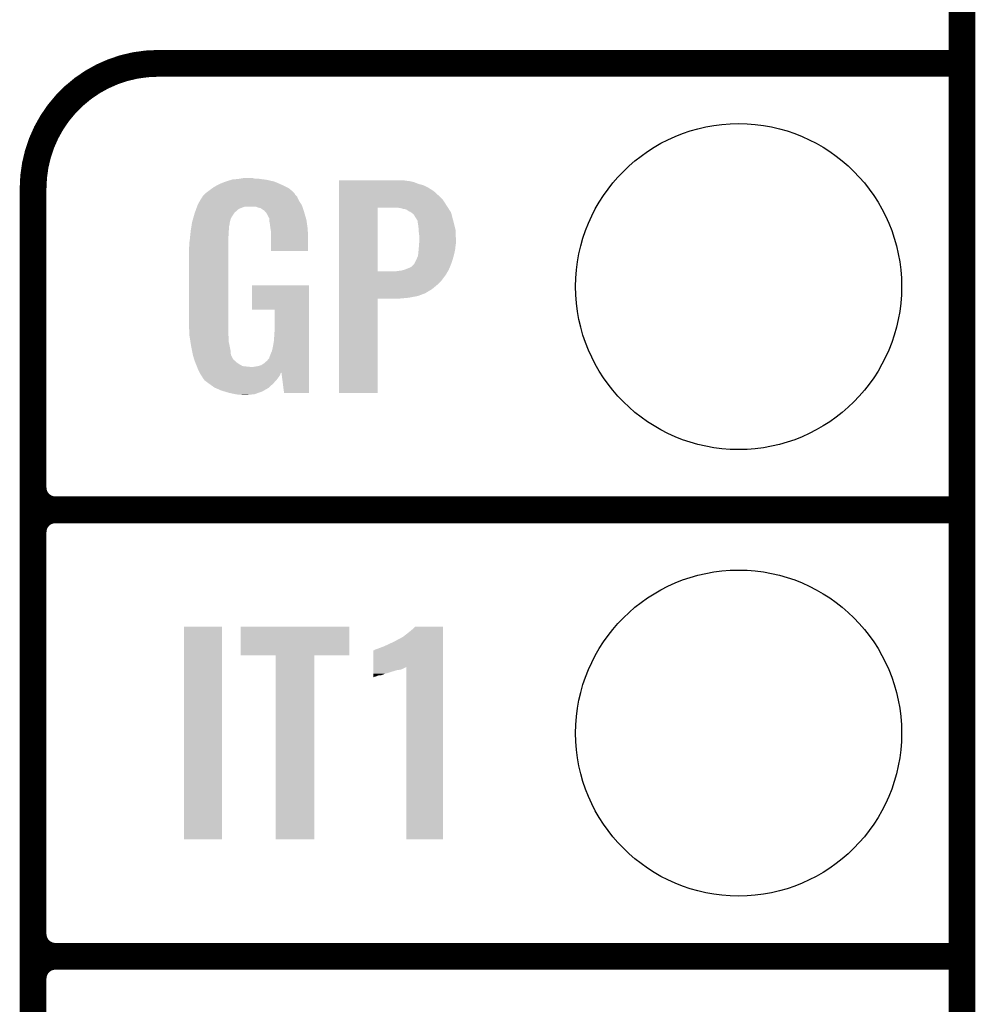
# Model space of a CAD drawing. Extents: x -1.3 to 24.2, y -3.9 to 56.
# Tile 20 of 45: x 18.8 to 24.2, y 13.7 to 19.3. Entities that reach past the tile are written whole.
import ezdxf

# ---------------------------------------------------------------- set-up
doc = ezdxf.new("R2010")
doc.units = 0
doc.layers.get('0').update_dxf_attribs({"linetype": 'CONTINUOUS'})
for name, color, linetype in [('LIFE_METRICS_CLICK_V101_GKO', 9, 'CONTINUOUS'), ('LIFE_METRICS_CLICK_V101_GTO', 11, 'CONTINUOUS'), ('LIFE_METRICS_CLICK_V101_GTS', 8, 'CONTINUOUS')]:
    doc.layers.add(name, color=color, linetype=linetype)

# ---------------------------------------------------------------- blocks, each defined once
blk = doc.blocks.new('ROUND_48')
blk.add_circle((0, 0), 0.9271)

msp = doc.modelspace()

# ---------------------------------------------------------------- linework, layer by layer
at = {"layer": 'LIFE_METRICS_CLICK_V101_GKO', "const_width": 0.1524}
msp.add_lwpolyline([(24.13, -1.27), (24.13, 55.88)], dxfattribs=at)
at = {"layer": 'LIFE_METRICS_CLICK_V101_GTO', "const_width": 0.1524}
for points in [[(19.558, 19.05, 0.4142136), (18.8468, 18.3388)], [(18.8468, 16.637, 0.4142136), (18.9738, 16.51)], [(18.9738, 16.51, 0.4142136), (18.8468, 16.383)], [(18.9738, 16.51, 0.4142136), (18.8468, 16.383)], [(18.8468, 14.097, 0.4142136), (18.9738, 13.97)], [(18.9738, 13.97, 0.4142136), (18.8468, 13.843)], [(18.9738, 13.97, 0.4142136), (18.8468, 13.843)]]:
    msp.add_lwpolyline(points, format="xyb", dxfattribs=at)
for points in [[(19.558, 19.05), (24.13, 19.05)], [(18.8468, -0.5588), (18.8468, 18.3388)], [(18.9738, 16.51), (24.13, 16.51)], [(18.9738, 16.51), (24.13, 16.51)], [(18.8468, 14.097), (18.8468, 16.383)], [(18.9738, 13.97), (24.13, 13.97)], [(18.9738, 13.97), (24.13, 13.97)], [(18.8468, 11.557), (18.8468, 13.843)]]:
    msp.add_lwpolyline(points, dxfattribs=at)
at = {"layer": 'LIFE_METRICS_CLICK_V101_GTO'}
for points in [[(19.90852, 18.3642), (19.933918, 18.37436), (20.249968, 18.3642), (20.226744, 18.37436)], [(19.933918, 18.37436), (19.941532, 18.376898), (20.226744, 18.37436), (20.220942, 18.376898)], [(19.941532, 18.376898), (19.95678, 18.38198), (20.220942, 18.376898), (20.199346, 18.38198)], [(19.95678, 18.38198), (19.973714, 18.38706), (20.199346, 18.38198), (20.177758, 18.38706)], [(19.973714, 18.38706), (19.982182, 18.3896), (20.177758, 18.38706), (20.15871, 18.3896)], [(19.982182, 18.3896), (20.01266, 18.39214), (20.15871, 18.3896), (20.13966, 18.39214)], [(20.01266, 18.39214), (20.0279, 18.39468), (20.13966, 18.39214), (20.124422, 18.39468)], [(20.0279, 18.39468), (20.043142, 18.39722), (20.106642, 18.39468), (20.096482, 18.39722)], [(20.58672, 18.38198), (20.586722, 18.38452), (20.97024, 18.38198), (20.955002, 18.38452)], [(20.58672, 18.37944), (20.58672, 18.38198), (20.990558, 18.37944), (20.97024, 18.38198)], [(20.58672, 18.374358), (20.58672, 18.37944), (21.013422, 18.374358), (20.990558, 18.37944)], [(20.58672, 18.364198), (20.58672, 18.374358), (21.03882, 18.364198), (21.013422, 18.374358)], [(19.824702, 18.30832), (19.84756, 18.3261), (20.33524, 18.30832), (20.31746, 18.3261)], [(19.84756, 18.3261), (19.847562, 18.326102), (20.31746, 18.3261), (20.317458, 18.326102)], [(19.847562, 18.326102), (19.86502, 18.3388), (20.317458, 18.326102), (20.302218, 18.3388)], [(19.86502, 18.3388), (19.8755, 18.346422), (20.302218, 18.3388), (20.286976, 18.346422)], [(19.8755, 18.346422), (19.899084, 18.35912), (20.286976, 18.346422), (20.26158, 18.35912)], [(19.899084, 18.35912), (19.90852, 18.3642), (20.26158, 18.35912), (20.249968, 18.3642)], [(20.58672, 18.35658), (20.58672, 18.364198), (21.06676, 18.35658), (21.03882, 18.364198)], [(20.58672, 18.341338), (20.58672, 18.35658), (21.09724, 18.341338), (21.06676, 18.35658)], [(20.58672, 18.323558), (20.58672, 18.341338), (21.125182, 18.323558), (21.09724, 18.341338)], [(20.58672, 18.29816), (20.58672, 18.323558), (21.15312, 18.29816), (21.125182, 18.323558)], [(19.78406, 18.247362), (19.79676, 18.27022), (20.372648, 18.247362), (20.358102, 18.27022)], [(19.79676, 18.27022), (19.811994, 18.293076), (20.358102, 18.27022), (20.347942, 18.293076)], [(19.811994, 18.293076), (19.812, 18.293084), (20.347942, 18.293076), (20.347936, 18.293084)], [(19.812, 18.293084), (19.812006, 18.295626), (20.347936, 18.293084), (20.345394, 18.295626)], [(19.812006, 18.295626), (19.81962, 18.30324), (20.345394, 18.295626), (20.337782, 18.30324)], [(19.81962, 18.30324), (19.824696, 18.308316), (20.337782, 18.30324), (20.335242, 18.308316)], [(19.824696, 18.308316), (19.824702, 18.30832), (20.335242, 18.308316), (20.33524, 18.30832)], [(20.586718, 18.272758), (20.58672, 18.29816), (21.17852, 18.272758), (21.15312, 18.29816)], [(20.586718, 18.22958), (20.586718, 18.272758), (21.20628, 18.22958), (21.17852, 18.272758)], [(19.76815, 18.204176), (19.769086, 18.206718), (19.99488, 18.204176), (19.999956, 18.206718)], [(19.769086, 18.206718), (19.772828, 18.216878), (19.999956, 18.206718), (20.010118, 18.216878)], [(19.772828, 18.216878), (19.775636, 18.2245), (20.010118, 18.216878), (20.022818, 18.2245)], [(19.775636, 18.2245), (19.779378, 18.234658), (20.022818, 18.2245), (20.050758, 18.234658)], [(19.779378, 18.234658), (19.77938, 18.23466), (20.050758, 18.234658), (20.114256, 18.23466)], [(19.77938, 18.23466), (19.782186, 18.24228), (20.37842, 18.23466), (20.37588, 18.24228)], [(19.782186, 18.24228), (19.78406, 18.247362), (20.37588, 18.24228), (20.372648, 18.247362)], [(20.126958, 18.229582), (20.114256, 18.23466), (20.380114, 18.229582), (20.37842, 18.23466)], [(20.139658, 18.227042), (20.126958, 18.229582), (20.38096, 18.227042), (20.380114, 18.229582)], [(20.154898, 18.216882), (20.139658, 18.227042), (20.384346, 18.216882), (20.38096, 18.227042)], [(20.159976, 18.214342), (20.154898, 18.216882), (20.385194, 18.214342), (20.384346, 18.216882)], [(20.168688, 18.20418), (20.159976, 18.214342), (20.38858, 18.20418), (20.385194, 18.214342)], [(20.586712, 17.866382), (20.586718, 18.22958), (20.80768, 17.866382), (20.807702, 18.22958)], [(20.934682, 18.22704), (20.914358, 18.22958), (21.207914, 18.22704), (21.20628, 18.22958)], [(20.95246, 18.22196), (20.934682, 18.22704), (21.21118, 18.22196), (21.207914, 18.22704)], [(20.967704, 18.219416), (20.95246, 18.22196), (21.212814, 18.219416), (21.21118, 18.22196)], [(20.982942, 18.20926), (20.967704, 18.219416), (21.219344, 18.20926), (21.212814, 18.219416)], [(20.988024, 18.20672), (20.982942, 18.20926), (21.220978, 18.20672), (21.219344, 18.20926)], [(20.990566, 18.206716), (20.988024, 18.20672), (21.22098, 18.206716), (21.220978, 18.20672)], [(20.997334, 18.20164), (20.990566, 18.206716), (21.224242, 18.20164), (21.22098, 18.206716)], [(19.75104, 18.145762), (19.75757, 18.16862), (19.965786, 18.145762), (19.972018, 18.16862)], [(19.75757, 18.16862), (19.763376, 18.18894), (19.972018, 18.16862), (19.98472, 18.18894)], [(19.763376, 18.18894), (19.76628, 18.1991), (19.98472, 18.18894), (19.991494, 18.1991)], [(19.76628, 18.1991), (19.76815, 18.204176), (19.991494, 18.1991), (19.99488, 18.204176)], [(20.17522, 18.19656), (20.168688, 18.20418), (20.390822, 18.19656), (20.38858, 18.20418)], [(20.18538, 18.176242), (20.17522, 18.19656), (20.396798, 18.176242), (20.390822, 18.19656)], [(20.190456, 18.168626), (20.18538, 18.176242), (20.399038, 18.168626), (20.396798, 18.176242)], [(20.19046, 18.160998), (20.190456, 18.168626), (20.40128, 18.160998), (20.399038, 18.168626)], [(20.19046, 18.153382), (20.19046, 18.160998), (20.402368, 18.153382), (20.40128, 18.160998)], [(20.193, 18.140678), (20.19046, 18.153382), (20.404184, 18.140678), (20.402368, 18.153382)], [(21.010882, 18.191476), (20.997334, 18.20164), (21.226918, 18.191476), (21.224242, 18.20164)], [(21.02358, 18.17116), (21.010882, 18.191476), (21.232262, 18.17116), (21.226918, 18.191476)], [(21.0312, 18.15846), (21.02358, 18.17116), (21.235604, 18.15846), (21.232262, 18.17116)], [(21.03374, 18.15338), (21.0312, 18.15846), (21.23694, 18.15338), (21.235604, 18.15846)], [(21.03374, 18.153376), (21.03374, 18.15338), (21.236942, 18.153376), (21.23694, 18.15338)], [(21.03374, 18.150838), (21.03374, 18.153376), (21.237576, 18.150838), (21.236942, 18.153376)], [(21.03628, 18.1356), (21.03374, 18.150838), (21.241386, 18.1356), (21.237576, 18.150838)], [(19.74128, 18.07718), (19.743152, 18.094958), (19.95932, 18.07718), (19.95932, 18.094958)], [(19.743152, 18.094958), (19.74342, 18.0975), (19.95932, 18.094958), (19.959742, 18.0975)], [(19.74342, 18.0975), (19.745424, 18.110198), (19.959742, 18.0975), (19.96186, 18.110198)], [(19.745424, 18.110198), (19.74743, 18.122898), (19.96186, 18.110198), (19.96186, 18.122898)], [(19.74743, 18.122898), (19.749034, 18.133058), (19.96186, 18.122898), (19.9644, 18.133058)], [(19.749034, 18.133058), (19.750236, 18.140678), (19.9644, 18.133058), (19.9644, 18.140678)], [(19.750236, 18.140678), (19.75104, 18.145762), (19.9644, 18.140678), (19.965786, 18.145762)], [(20.19554, 18.12036), (20.193, 18.140678), (20.407086, 18.12036), (20.404184, 18.140678)], [(20.197496, 18.107658), (20.19554, 18.12036), (20.4089, 18.107658), (20.407086, 18.12036)], [(20.20062, 18.087342), (20.197496, 18.107658), (20.409748, 18.087342), (20.4089, 18.107658)], [(21.03882, 18.11782), (21.03628, 18.1356), (21.24583, 18.11782), (21.241386, 18.1356)], [(21.03991, 18.102578), (21.03882, 18.11782), (21.24964, 18.102578), (21.24583, 18.11782)], [(21.04136, 18.08226), (21.03991, 18.102578), (21.250488, 18.08226), (21.24964, 18.102578)], [(19.7358, 18.03146), (19.73834, 18.04924), (19.95678, 18.03146), (19.95678, 18.04924)], [(19.73834, 18.04924), (19.738874, 18.054318), (19.95678, 18.04924), (19.95678, 18.054318)], [(19.738874, 18.054318), (19.74128, 18.07718), (19.95678, 18.054318), (19.95932, 18.07718)], [(20.20062, 18.0467), (20.20062, 18.087342), (20.41144, 18.0467), (20.409748, 18.087342)], [(20.20062, 17.983222), (20.20062, 18.0467), (20.411418, 17.983222), (20.41144, 18.0467)], [(21.0439, 18.067018), (21.04136, 18.08226), (21.251122, 18.067018), (21.250488, 18.08226)], [(21.042726, 18.026378), (21.0439, 18.04162), (21.25218, 18.026378), (21.25218, 18.04162)], [(21.0439, 18.04162), (21.0439, 18.067018), (21.25218, 18.04162), (21.251122, 18.067018)], [(19.73326, 17.998442), (19.7358, 18.013682), (19.95678, 17.998442), (19.95678, 18.013682)], [(19.73326, 17.57426), (19.73326, 17.998442), (19.95678, 17.57426), (19.95678, 17.998442)], [(19.7358, 18.013682), (19.7358, 18.03146), (19.95678, 18.013682), (19.95678, 18.03146)], [(20.411418, 17.9832), (20.20062, 17.983222), (20.411418, 17.9832), (20.411418, 17.983222)], [(21.037294, 17.96542), (21.03882, 17.98066), (21.24202, 17.96542), (21.245406, 17.98066)], [(21.03882, 17.98066), (21.039512, 17.98828), (21.245406, 17.98066), (21.2471, 17.98828)], [(21.039512, 17.98828), (21.04136, 18.0086), (21.2471, 17.98828), (21.249356, 18.0086)], [(21.04136, 18.0086), (21.041554, 18.011142), (21.249356, 18.0086), (21.24964, 18.011142)], [(21.041554, 18.011142), (21.042726, 18.026378), (21.24964, 18.011142), (21.25218, 18.026378)], [(21.013418, 17.907002), (21.02866, 17.93748), (21.22424, 17.907002), (21.2344, 17.93748)], [(21.02866, 17.93748), (21.036278, 17.955258), (21.2344, 17.93748), (21.239248, 17.955258)], [(21.036278, 17.955258), (21.037294, 17.96542), (21.239248, 17.955258), (21.24202, 17.96542)], [(20.906738, 17.86636), (20.92198, 17.8689), (21.205614, 17.86636), (21.207094, 17.8689)], [(20.92198, 17.8689), (20.942298, 17.87144), (21.207094, 17.8689), (21.208576, 17.87144)], [(20.942298, 17.87144), (20.960068, 17.876518), (21.208576, 17.87144), (21.21154, 17.876518)], [(20.960068, 17.876518), (20.960082, 17.876522), (21.21154, 17.876518), (21.21154, 17.876522)], [(20.960082, 17.876522), (20.9804, 17.88414), (21.21154, 17.876522), (21.214714, 17.88414)], [(20.9804, 17.88414), (20.998176, 17.891758), (21.214714, 17.88414), (21.217888, 17.891758)], [(20.998176, 17.891758), (21.013418, 17.907), (21.217888, 17.891758), (21.224238, 17.907)], [(21.013418, 17.907), (21.013418, 17.907002), (21.224238, 17.907), (21.22424, 17.907002)], [(20.58671, 17.81556), (20.586712, 17.84604), (21.170898, 17.81556), (21.19376, 17.84604)], [(20.58671, 17.79016), (20.58671, 17.81556), (21.1455, 17.79016), (21.170898, 17.81556)], [(20.586712, 17.86636), (20.586712, 17.866382), (20.906738, 17.86636), (20.80768, 17.866382)], [(20.586712, 17.84604), (20.586712, 17.86636), (21.19376, 17.84604), (21.205614, 17.86636)], [(20.0914, 17.647942), (20.09142, 17.787598), (20.416514, 17.647942), (20.41652, 17.787598)], [(20.09142, 17.787598), (20.091422, 17.78762), (20.41652, 17.787598), (20.091422, 17.78762)], [(20.58671, 17.764758), (20.58671, 17.79016), (21.115018, 17.764758), (21.1455, 17.79016)], [(20.58671, 17.7419), (20.58671, 17.764758), (21.076922, 17.7419), (21.115018, 17.764758)], [(20.5867, 17.175502), (20.586708, 17.711398), (20.807658, 17.175502), (20.80768, 17.711398)], [(20.586708, 17.7165), (20.58671, 17.72666), (20.982942, 17.7165), (21.036278, 17.72666)], [(20.586708, 17.71142), (20.586708, 17.7165), (20.927062, 17.71142), (20.982942, 17.7165)], [(20.586708, 17.711398), (20.586708, 17.71142), (20.80768, 17.711398), (20.927062, 17.71142)], [(20.58671, 17.72666), (20.58671, 17.7419), (21.036278, 17.72666), (21.076922, 17.7419)], [(20.220918, 17.64792), (20.0914, 17.647942), (20.416514, 17.64792), (20.416514, 17.647942)], [(20.22094, 17.536158), (20.220918, 17.64792), (20.41651, 17.536158), (20.416514, 17.64792)], [(19.735528, 17.51076), (19.73326, 17.57426), (19.95678, 17.51076), (19.95678, 17.57426)], [(20.2184, 17.49806), (20.22094, 17.536158), (20.416508, 17.49806), (20.41651, 17.536158)], [(19.7358, 17.503142), (19.735528, 17.51076), (19.957734, 17.503142), (19.95678, 17.51076)], [(19.737834, 17.490438), (19.7358, 17.503142), (19.95932, 17.490438), (19.957734, 17.503142)], [(19.741492, 17.467578), (19.737834, 17.490438), (19.95932, 17.467578), (19.95932, 17.490438)], [(20.21586, 17.46504), (20.2184, 17.49806), (20.416508, 17.46504), (20.416508, 17.49806)], [(19.745148, 17.44472), (19.741492, 17.467578), (19.9644, 17.44472), (19.95932, 17.467578)], [(19.74596, 17.43964), (19.745148, 17.44472), (19.965416, 17.43964), (19.9644, 17.44472)], [(19.750024, 17.41932), (19.74596, 17.43964), (19.96948, 17.41932), (19.965416, 17.43964)], [(20.2057, 17.414242), (20.21078, 17.4371), (20.416506, 17.414242), (20.416506, 17.4371)], [(20.21078, 17.4371), (20.21586, 17.46504), (20.416506, 17.4371), (20.416508, 17.46504)], [(19.755614, 17.391378), (19.750024, 17.41932), (19.972022, 17.391378), (19.96948, 17.41932)], [(19.75612, 17.388838), (19.755614, 17.391378), (19.973294, 17.388838), (19.972022, 17.391378)], [(19.761454, 17.37106), (19.75612, 17.388838), (19.982182, 17.37106), (19.973294, 17.388838)], [(19.762218, 17.368516), (19.761454, 17.37106), (19.984722, 17.368516), (19.982182, 17.37106)], [(19.76374, 17.36344), (19.762218, 17.368516), (19.987264, 17.36344), (19.984722, 17.368516)], [(20.177762, 17.358362), (20.19046, 17.373606), (20.416504, 17.358362), (20.416504, 17.373606)], [(20.19046, 17.373606), (20.190462, 17.376142), (20.416504, 17.373606), (20.416504, 17.376142)], [(20.190462, 17.376142), (20.193, 17.38376), (20.416504, 17.376142), (20.416504, 17.38376)], [(20.193, 17.38376), (20.19808, 17.39646), (20.416504, 17.38376), (20.416504, 17.39646)], [(20.19808, 17.39646), (20.2057, 17.414242), (20.416504, 17.39646), (20.416506, 17.414242)], [(19.76374, 17.363438), (19.76374, 17.36344), (19.987268, 17.363438), (19.987264, 17.36344)], [(19.766598, 17.355818), (19.76374, 17.363438), (19.99742, 17.355818), (19.987268, 17.363438)], [(19.769456, 17.3482), (19.766598, 17.355818), (20.00504, 17.3482), (19.99742, 17.355818)], [(19.77136, 17.34312), (19.769456, 17.3482), (20.012662, 17.34312), (20.00504, 17.3482)], [(19.773538, 17.338042), (19.77136, 17.34312), (20.020278, 17.338042), (20.012662, 17.34312)], [(19.777892, 17.32788), (19.773538, 17.338042), (20.038064, 17.32788), (20.020278, 17.338042)], [(19.77898, 17.32534), (19.777892, 17.32788), (20.06092, 17.32534), (20.038064, 17.32788)], [(19.77898, 17.325338), (19.77898, 17.32534), (20.06094, 17.325338), (20.06092, 17.32534)], [(19.779828, 17.3228), (19.77898, 17.325338), (20.086318, 17.3228), (20.06094, 17.325338)], [(19.78406, 17.310102), (19.779828, 17.3228), (20.416502, 17.310102), (20.416502, 17.3228)], [(19.792222, 17.29378), (19.78406, 17.310102), (20.416502, 17.29378), (20.416502, 17.310102)], [(20.096482, 17.3228), (20.126962, 17.32788), (20.416502, 17.3228), (20.416502, 17.32788)], [(20.126962, 17.32788), (20.144744, 17.332962), (20.416502, 17.32788), (20.416502, 17.332962)], [(20.144744, 17.332962), (20.159982, 17.34312), (20.416502, 17.332962), (20.416504, 17.34312)], [(20.159982, 17.34312), (20.177762, 17.358362), (20.416504, 17.34312), (20.416504, 17.358362)], [(19.792222, 17.293778), (19.792222, 17.29378), (20.25904, 17.293778), (20.25906, 17.29378)], [(19.792954, 17.292314), (19.792222, 17.293778), (20.259034, 17.292314), (20.25904, 17.293778)], [(19.794224, 17.289776), (19.792954, 17.292314), (20.256498, 17.289776), (20.259034, 17.292314)], [(19.79676, 17.284702), (19.794224, 17.289776), (20.254322, 17.284702), (20.256498, 17.289776)], [(19.805228, 17.272), (19.79676, 17.284702), (20.248878, 17.272), (20.254322, 17.284702)], [(19.80692, 17.26946), (19.805228, 17.272), (20.246972, 17.26946), (20.248878, 17.272)], [(19.809454, 17.266926), (19.80692, 17.26946), (20.245072, 17.266926), (20.246972, 17.26946)], [(19.80946, 17.264384), (19.809454, 17.266926), (20.243166, 17.264384), (20.245072, 17.266926)], [(19.818532, 17.25168), (19.80946, 17.264384), (20.23364, 17.25168), (20.243166, 17.264384)], [(20.274278, 17.1755), (20.25906, 17.29378), (20.416498, 17.1755), (20.416502, 17.29378)], [(19.822158, 17.246602), (19.818532, 17.25168), (20.229126, 17.246602), (20.23364, 17.25168)], [(19.84248, 17.23136), (19.822158, 17.246602), (20.215576, 17.23136), (20.229126, 17.246602)], [(19.846038, 17.22882), (19.84248, 17.23136), (20.21332, 17.22882), (20.215576, 17.23136)], [(19.878038, 17.205962), (19.846038, 17.22882), (20.188176, 17.205962), (20.21332, 17.22882)], [(19.883854, 17.203418), (19.878038, 17.205962), (20.185378, 17.203418), (20.188176, 17.205962)], [(19.918678, 17.18818), (19.883854, 17.203418), (20.158708, 17.18818), (20.185378, 17.203418)], [(19.935952, 17.1831), (19.918678, 17.18818), (20.149818, 17.1831), (20.158708, 17.18818)], [(19.96186, 17.17548), (19.935952, 17.1831), (20.128228, 17.17548), (20.149818, 17.1831)], [(19.99742, 17.16786), (19.96186, 17.17548), (20.106638, 17.16786), (20.128228, 17.17548)], [(20.012658, 17.16532), (19.99742, 17.16786), (20.08124, 17.16532), (20.106638, 17.16786)], [(20.038058, 17.16278), (20.027898, 17.16532), (20.055842, 17.16278), (20.08124, 17.16532)], [(20.416498, 17.17548), (20.274278, 17.1755), (20.416498, 17.17548), (20.416498, 17.1755)], [(20.807658, 17.17548), (20.5867, 17.175502), (20.807658, 17.17548), (20.807658, 17.175502)], [(19.70532, 14.635502), (19.70534, 15.844498), (19.921198, 14.635502), (19.92122, 15.844498)], [(19.70534, 15.844498), (19.705342, 15.84452), (19.92122, 15.844498), (19.705342, 15.84452)], [(20.0279, 15.681982), (20.02792, 15.844498), (20.645098, 15.681982), (20.64512, 15.844498)], [(20.02792, 15.844498), (20.027922, 15.84452), (20.64512, 15.844498), (20.027922, 15.84452)], [(20.95246, 15.78864), (20.98802, 15.81658), (21.178518, 15.78864), (21.178518, 15.81658)], [(20.98802, 15.81658), (21.003258, 15.829278), (21.178518, 15.81658), (21.178518, 15.829278)], [(21.003258, 15.829278), (21.018482, 15.844498), (21.178518, 15.829278), (21.17852, 15.844498)], [(21.018482, 15.844498), (21.018506, 15.84452), (21.17852, 15.844498), (21.018506, 15.84452)], [(20.8407, 15.73276), (20.86356, 15.74292), (21.178516, 15.73276), (21.178518, 15.74292)], [(20.86356, 15.74292), (20.91182, 15.765782), (21.178518, 15.74292), (21.178518, 15.765782)], [(20.91182, 15.765782), (20.914364, 15.768322), (21.178518, 15.765782), (21.178518, 15.768322)], [(20.914364, 15.768322), (20.939758, 15.78102), (21.178518, 15.768322), (21.178518, 15.78102)], [(20.939758, 15.78102), (20.95246, 15.78864), (21.178518, 15.78102), (21.178518, 15.78864)], [(20.782288, 15.615904), (20.782302, 15.7099), (21.178514, 15.615904), (21.178516, 15.7099)], [(20.782302, 15.7099), (20.784826, 15.709904), (21.178516, 15.7099), (21.178516, 15.709904)], [(20.784826, 15.709904), (20.79244, 15.71498), (21.178516, 15.709904), (21.178516, 15.71498)], [(20.79244, 15.71498), (20.80768, 15.72006), (21.178516, 15.71498), (21.178516, 15.72006)], [(20.80768, 15.72006), (20.82038, 15.72514), (21.178516, 15.72006), (21.178516, 15.72514)], [(20.82038, 15.72514), (20.8407, 15.73276), (21.178516, 15.72514), (21.178516, 15.73276)], [(20.225998, 15.68196), (20.0279, 15.681982), (20.645098, 15.68196), (20.645098, 15.681982)], [(20.226, 15.681938), (20.225998, 15.68196), (20.447, 15.681938), (20.645098, 15.68196)], [(20.22602, 14.635502), (20.226, 15.681938), (20.446978, 14.635502), (20.447, 15.681938)], [(20.78228, 15.56766), (20.782282, 15.57274), (20.822916, 15.56766), (20.838158, 15.57274)], [(20.782282, 15.58036), (20.782284, 15.59052), (20.861016, 15.58036), (20.8915, 15.59052)], [(20.782282, 15.57782), (20.782282, 15.58036), (20.848318, 15.57782), (20.858478, 15.58036)], [(20.782282, 15.57274), (20.782282, 15.57782), (20.838158, 15.57274), (20.848318, 15.57782)], [(20.782284, 15.59814), (20.782286, 15.60068), (20.916898, 15.59814), (20.937216, 15.60068)], [(20.782284, 15.59052), (20.782284, 15.59814), (20.8915, 15.59052), (20.916898, 15.59814)], [(20.782286, 15.60576), (20.782288, 15.615904), (20.94992, 15.60576), (20.97021, 15.615904)], [(20.782286, 15.60068), (20.782286, 15.60576), (20.937216, 15.60068), (20.94992, 15.60576)], [(20.97024, 14.635502), (20.97021, 15.615904), (21.178498, 14.635502), (21.178514, 15.615904)], [(20.78228, 15.567658), (20.78228, 15.56766), (20.810216, 15.567658), (20.822916, 15.56766)], [(20.78228, 15.56258), (20.78228, 15.567658), (20.797518, 15.56258), (20.810216, 15.567658)], [(20.78228, 15.56004), (20.78228, 15.56258), (20.787358, 15.56004), (20.797518, 15.56258)], [(20.78228, 15.557536), (20.78228, 15.56004), (20.78228, 15.557536), (20.787358, 15.56004)], [(19.921198, 14.63548), (19.70532, 14.635502), (19.921198, 14.63548), (19.921198, 14.635502)], [(20.446978, 14.63548), (20.22602, 14.635502), (20.446978, 14.63548), (20.446978, 14.635502)], [(21.178498, 14.63548), (20.97024, 14.635502), (21.178498, 14.63548), (21.178498, 14.635502)]]:
    msp.add_solid(points, dxfattribs=at)

# ---------------------------------------------------------------- block references
at = {"layer": 'LIFE_METRICS_CLICK_V101_GTS'}
for p in [(22.86, 17.78), (22.86, 15.24)]:
    msp.add_blockref('ROUND_48', p, dxfattribs=at)

doc.saveas('drawing.dxf')
